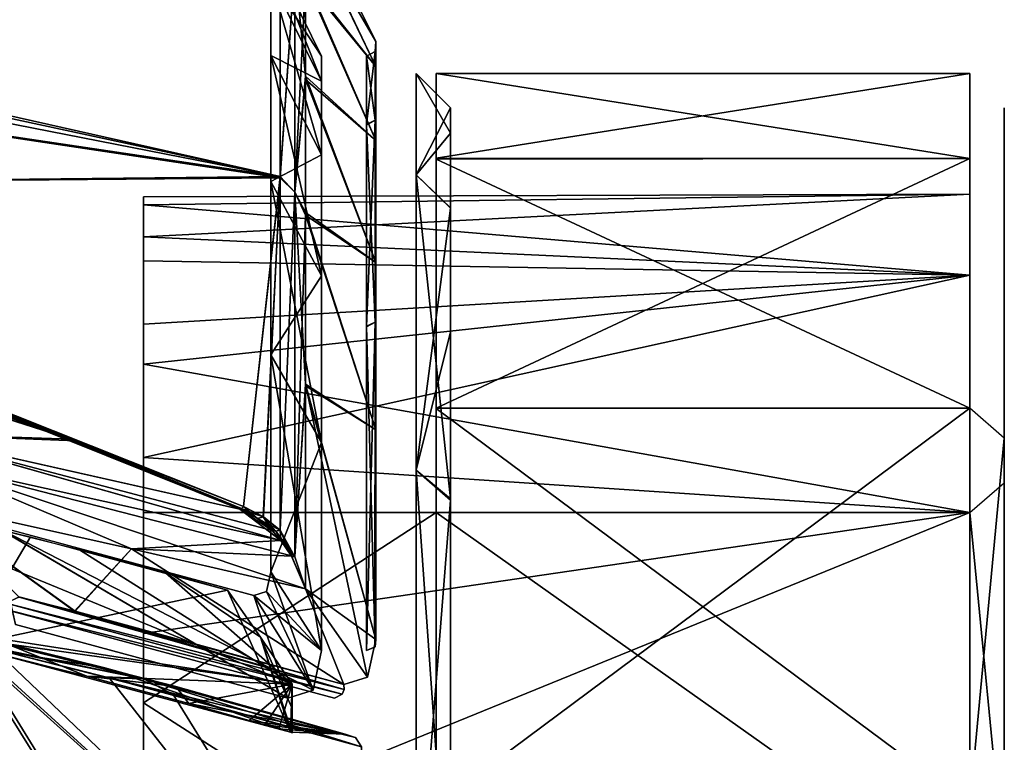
# Model space of a CAD drawing. Header units: millimetres. Extents: x -229 to 223, y -44 to 475.
# Tile 80 of 81: x 194 to 223, y 413 to 434. Entities that reach past the tile are written whole.
import ezdxf

# ---------------------------------------------------------------- set-up
doc = ezdxf.new("R2010")
doc.units = ezdxf.units.MM
doc.header["$LTSCALE"] = 52.148148
for name, color, linetype in [('229', 7, 'CONTINUOUS'), ('230', 7, 'CONTINUOUS'), ('231', 7, 'CONTINUOUS'), ('232', 7, 'CONTINUOUS'), ('233', 7, 'CONTINUOUS'), ('234', 7, 'CONTINUOUS'), ('235', 7, 'CONTINUOUS'), ('236', 7, 'CONTINUOUS'), ('237', 7, 'CONTINUOUS'), ('238', 7, 'CONTINUOUS'), ('408', 7, 'CONTINUOUS'), ('418', 7, 'CONTINUOUS'), ('445', 7, 'CONTINUOUS'), ('446', 7, 'CONTINUOUS'), ('447', 7, 'CONTINUOUS'), ('448', 7, 'CONTINUOUS'), ('449', 7, 'CONTINUOUS'), ('450', 7, 'CONTINUOUS'), ('457', 7, 'CONTINUOUS'), ('458', 7, 'CONTINUOUS'), ('459', 7, 'CONTINUOUS'), ('460', 7, 'CONTINUOUS'), ('461', 7, 'CONTINUOUS'), ('462', 7, 'CONTINUOUS'), ('463', 7, 'CONTINUOUS'), ('490', 7, 'CONTINUOUS'), ('519', 7, 'CONTINUOUS'), ('731', 7, 'CONTINUOUS'), ('734', 7, 'CONTINUOUS'), ('738', 7, 'CONTINUOUS'), ('740', 7, 'CONTINUOUS'), ('744', 7, 'CONTINUOUS'), ('747', 7, 'CONTINUOUS'), ('748', 7, 'CONTINUOUS'), ('749', 7, 'CONTINUOUS')]:
    doc.layers.add(name, color=color, linetype=linetype)

msp = doc.modelspace()

# ---------------------------------------------------------------- linework, layer by layer
at = {"layer": '229', "linetype": 'Continuous'}
for points in [[(205.5, 432.5), (205.5, 429.563, 20.426), (206.5, 431.5), (205.5, 432.5)], [(206.5, 431.5), (205.5, 429.563, 20.426), (206.5, 430.769, 10.197), (206.5, 431.5)], [(206.5, 430.769, 10.197), (205.5, 429.563, 20.426), (206.5, 428.588, 20.198), (206.5, 430.769, 10.197)], [(205.5, 429.563, 20.426), (205.5, 420.991, 39.196), (206.5, 428.588, 20.198), (205.5, 429.563, 20.426)], [(206.5, 428.588, 20.198), (205.5, 420.991, 39.196), (206.5, 425.006, 29.775), (206.5, 428.588, 20.198)], [(206.5, 425.006, 29.775), (205.5, 420.991, 39.196), (206.5, 420.113, 38.711), (206.5, 425.006, 29.775)], [(205.5, 420.991, 39.196), (205.5, 407.477, 54.792), (206.5, 420.113, 38.711), (205.5, 420.991, 39.196)], [(206.5, 420.113, 38.711), (205.5, 407.477, 54.792), (206.5, 406.791, 54.063), (206.5, 420.113, 38.711)]]:
    msp.add_3dface(points, dxfattribs=at)
at = {"layer": '230', "linetype": 'Continuous'}
for points in [[(206.5, 288.5), (206.5, 431.5), (206.5, 430.769, 10.197), (206.5, 288.5)], [(206.5, 431.5), (206.5, 288.5), (206.5, 289.231, -10.197), (206.5, 431.5)], [(206.5, 430.772, -10.176), (206.5, 431.5), (206.5, 289.231, -10.197), (206.5, 430.772, -10.176)], [(206.5, 428.601, -20.154), (206.5, 430.772, -10.176), (206.5, 289.231, -10.197), (206.5, 428.601, -20.154)], [(206.5, 288.5), (206.5, 430.769, 10.197), (206.5, 289.228, 10.176), (206.5, 288.5)], [(206.5, 430.769, 10.197), (206.5, 428.588, 20.198), (206.5, 291.399, 20.154), (206.5, 430.769, 10.197)], [(206.5, 430.769, 10.197), (206.5, 291.399, 20.154), (206.5, 289.228, 10.176), (206.5, 430.769, 10.197)], [(206.5, 420.153, -38.651), (206.5, 428.601, -20.154), (206.5, 294.994, -29.775), (206.5, 420.153, -38.651)], [(206.5, 294.994, -29.775), (206.5, 428.601, -20.154), (206.5, 291.412, -20.198), (206.5, 294.994, -29.775)], [(206.5, 291.412, -20.198), (206.5, 428.601, -20.154), (206.5, 289.231, -10.197), (206.5, 291.412, -20.198)], [(206.5, 428.588, 20.198), (206.5, 425.006, 29.775), (206.5, 291.399, 20.154), (206.5, 428.588, 20.198)], [(206.5, 425.006, 29.775), (206.5, 420.113, 38.711), (206.5, 299.847, 38.651), (206.5, 425.006, 29.775)], [(206.5, 425.006, 29.775), (206.5, 299.847, 38.651), (206.5, 291.399, 20.154), (206.5, 425.006, 29.775)], [(206.5, 406.827, -54.031), (206.5, 420.153, -38.651), (206.5, 299.887, -38.711), (206.5, 406.827, -54.031)], [(206.5, 299.887, -38.711), (206.5, 420.153, -38.651), (206.5, 294.994, -29.775), (206.5, 299.887, -38.711)], [(206.5, 420.113, 38.711), (206.5, 406.791, 54.063), (206.5, 313.173, 54.031), (206.5, 420.113, 38.711)], [(206.5, 420.113, 38.711), (206.5, 313.173, 54.031), (206.5, 299.847, 38.651), (206.5, 420.113, 38.711)]]:
    msp.add_3dface(points, dxfattribs=at)
at = {"layer": '231', "linetype": 'Continuous'}
for points in [[(205.5, 432.5), (206.5, 431.5), (206.5, 430.772, -10.176), (205.5, 432.5)], [(205.5, 432.5), (206.5, 430.772, -10.176), (205.5, 429.563, -20.426), (205.5, 432.5)], [(206.5, 430.772, -10.176), (206.5, 428.601, -20.154), (205.5, 429.563, -20.426), (206.5, 430.772, -10.176)], [(206.5, 428.601, -20.154), (206.5, 420.153, -38.651), (205.5, 429.563, -20.426), (206.5, 428.601, -20.154)], [(205.5, 429.563, -20.426), (206.5, 420.153, -38.651), (205.5, 420.991, -39.196), (205.5, 429.563, -20.426)], [(206.5, 420.153, -38.651), (206.5, 406.827, -54.031), (205.5, 420.991, -39.196), (206.5, 420.153, -38.651)], [(205.5, 420.991, -39.196), (206.5, 406.827, -54.031), (205.5, 407.477, -54.792), (205.5, 420.991, -39.196)]]:
    msp.add_3dface(points, dxfattribs=at)
at = {"layer": '232', "linetype": 'Continuous'}
for points in [[(221.58, 419.756, 34.5), (221.58, 408.79, 48.79), (206.08, 419.756, 34.5), (221.58, 419.756, 34.5)], [(206.08, 419.756, 34.5), (221.58, 408.79, 48.79), (206.08, 408.79, 48.79), (206.08, 419.756, 34.5)]]:
    msp.add_3dface(points, dxfattribs=at)
at = {"layer": '233', "linetype": 'Continuous'}
for points in [[(222.58, 409.488, 49.507), (221.58, 419.756, 34.5), (222.58, 420.622, 35), (222.58, 409.488, 49.507)], [(221.58, 408.79, 48.79), (221.58, 419.756, 34.5), (222.58, 409.488, 49.507), (221.58, 408.79, 48.79)]]:
    msp.add_3dface(points, dxfattribs=at)
at = {"layer": '234', "linetype": 'Continuous'}
for points in [[(222.58, 431.5, -0.011), (222.58, 429.067, 18.492), (222.58, 427.618, 18.104), (222.58, 431.5, -0.011)], [(222.58, 429.064, -18.505), (222.58, 431.5, -0.011), (222.58, 430, -0.011), (222.58, 429.064, -18.505)], [(222.58, 430, -0.011), (222.58, 431.5, -0.011), (222.58, 427.618, 18.104), (222.58, 430, -0.011)], [(222.58, 427.615, -18.117), (222.58, 429.064, -18.505), (222.58, 430, -0.011), (222.58, 427.615, -18.117)], [(222.58, 421.921, 35.75), (222.58, 420.622, 35), (222.58, 429.067, 18.492), (222.58, 421.921, 35.75)], [(222.58, 429.067, 18.492), (222.58, 420.622, 35), (222.58, 427.618, 18.104), (222.58, 429.067, 18.492)], [(222.58, 421.927, -35.74), (222.58, 429.064, -18.505), (222.58, 427.615, -18.117), (222.58, 421.927, -35.74)], [(222.58, 420.627, -34.99), (222.58, 421.927, -35.74), (222.58, 427.615, -18.117), (222.58, 420.627, -34.99)], [(222.58, 410.568, -50.548), (222.58, 421.927, -35.74), (222.58, 420.627, -34.99), (222.58, 410.568, -50.548)], [(222.58, 410.548, 50.568), (222.58, 420.622, 35), (222.58, 421.921, 35.75), (222.58, 410.548, 50.568)], [(222.58, 409.507, -49.488), (222.58, 410.568, -50.548), (222.58, 420.627, -34.99), (222.58, 409.507, -49.488)], [(222.58, 409.488, 49.507), (222.58, 420.622, 35), (222.58, 410.548, 50.568), (222.58, 409.488, 49.507)]]:
    msp.add_3dface(points, dxfattribs=at)
at = {"layer": '235', "linetype": 'Continuous'}
for points in [[(197.58, 428.923, -3.266), (197.58, 427.761, -13.02), (221.58, 429), (197.58, 428.923, -3.266)], [(221.58, 429), (197.58, 427.761, -13.02), (221.58, 426.649, -17.859), (221.58, 429)], [(197.58, 428.688, 6.554), (197.58, 428.923, -3.266), (221.58, 429), (197.58, 428.688, 6.554)], [(221.58, 426.649, 17.859), (197.58, 428.688, 6.554), (221.58, 429), (221.58, 426.649, 17.859)], [(197.58, 427.059, 16.252), (197.58, 428.688, 6.554), (221.58, 426.649, 17.859), (197.58, 427.059, 16.252)], [(197.58, 427.761, -13.02), (197.58, 425.223, -22.515), (221.58, 426.649, -17.859), (197.58, 427.761, -13.02)], [(197.58, 424.063, 25.63), (197.58, 427.059, 16.252), (221.58, 426.649, 17.859), (197.58, 424.063, 25.63)], [(221.58, 419.756, 34.5), (197.58, 424.063, 25.63), (221.58, 426.649, 17.859), (221.58, 419.756, 34.5)], [(197.58, 425.223, -22.515), (197.58, 421.358, -31.563), (221.58, 426.649, -17.859), (197.58, 425.223, -22.515)], [(221.58, 426.649, -17.859), (197.58, 421.358, -31.563), (221.58, 419.756, -34.5), (221.58, 426.649, -17.859)], [(197.58, 424.063, 25.63), (221.58, 419.756, 34.5), (197.58, 419.762, 34.489), (197.58, 424.063, 25.63)], [(197.58, 421.358, -31.563), (197.58, 416.25, -39.962), (221.58, 419.756, -34.5), (197.58, 421.358, -31.563)], [(221.58, 419.756, 34.5), (206.08, 419.756, 34.5), (197.58, 419.762, 34.489), (221.58, 419.756, 34.5)], [(197.58, 419.762, 34.489), (206.08, 419.756, 34.5), (197.58, 414.239, 42.651), (197.58, 419.762, 34.489)], [(206.08, 419.756, 34.5), (206.08, 408.79, 48.79), (197.58, 414.239, 42.651), (206.08, 419.756, 34.5)], [(197.58, 416.25, -39.962), (197.58, 409.976, -47.576), (221.58, 419.756, -34.5), (197.58, 416.25, -39.962)], [(221.58, 419.756, -34.5), (197.58, 409.976, -47.576), (221.58, 408.79, -48.79), (221.58, 419.756, -34.5)], [(197.58, 414.239, 42.651), (206.08, 408.79, 48.79), (197.58, 407.605, 49.947), (197.58, 414.239, 42.651)]]:
    msp.add_3dface(points, dxfattribs=at)
at = {"layer": '236', "linetype": 'Continuous'}
for points in [[(221.58, 432.5), (221.58, 430.03, -18.764), (206.08, 432.5, -0.062), (221.58, 432.5)], [(206.08, 432.5, -0.062), (221.58, 430.03, -18.764), (206.08, 430.017, -18.812), (206.08, 432.5, -0.062)], [(221.58, 430.03, 18.764), (221.58, 432.5), (206.08, 430.044, 18.712), (221.58, 430.03, 18.764)], [(206.08, 430.044, 18.712), (221.58, 432.5), (206.08, 432.5, -0.062), (206.08, 430.044, 18.712)], [(206.08, 422.787, 36.25), (221.58, 430.03, 18.764), (206.08, 430.044, 18.712), (206.08, 422.787, 36.25)], [(221.58, 430.03, -18.764), (221.58, 422.787, -36.25), (206.08, 430.017, -18.812), (221.58, 430.03, -18.764)], [(221.58, 422.787, 36.25), (221.58, 430.03, 18.764), (206.08, 422.787, 36.25), (221.58, 422.787, 36.25)], [(206.08, 430.017, -18.812), (221.58, 422.787, -36.25), (206.08, 422.782, -36.259), (206.08, 430.017, -18.812)], [(221.58, 422.787, -36.25), (221.58, 411.265, -51.265), (206.08, 422.782, -36.259), (221.58, 422.787, -36.25)], [(206.08, 422.782, -36.259), (221.58, 411.265, -51.265), (206.08, 411.277, -51.253), (206.08, 422.782, -36.259)]]:
    msp.add_3dface(points, dxfattribs=at)
at = {"layer": '237', "linetype": 'Continuous'}
for points in [[(222.58, 421.921, 35.75), (221.58, 422.787, 36.25), (221.58, 411.265, 51.265), (222.58, 421.921, 35.75)], [(222.58, 410.548, 50.568), (222.58, 421.921, 35.75), (221.58, 411.265, 51.265), (222.58, 410.548, 50.568)]]:
    msp.add_3dface(points, dxfattribs=at)
at = {"layer": '238', "linetype": 'Continuous'}
for points in [[(221.58, 422.787, 36.25), (206.08, 422.787, 36.25), (206.08, 411.256, 51.274), (221.58, 422.787, 36.25)], [(221.58, 411.265, 51.265), (221.58, 422.787, 36.25), (206.08, 411.256, 51.274), (221.58, 411.265, 51.265)]]:
    msp.add_3dface(points, dxfattribs=at)
at = {"layer": '408', "linetype": 'Continuous'}
for points in [[(140.869, 440.838, -53.486), (195.616, 421.836, -49.352), (137.306, 440.507, -78.403), (140.869, 440.838, -53.486)], [(195.616, 421.836, -49.352), (140.869, 440.838, -53.486), (185.067, 426.063, -46.475), (195.616, 421.836, -49.352)], [(137.306, 440.507, -78.403), (195.616, 421.836, -49.352), (190.689, 422.035, -71.507), (137.306, 440.507, -78.403)], [(190.689, 422.035, -71.507), (195.616, 421.836, -49.352), (200.376, 419.854, -50.588), (190.689, 422.035, -71.507)]]:
    msp.add_3dface(points, dxfattribs=at)
at = {"layer": '418', "linetype": 'Continuous'}
for points in [[(195.481, 421.891, 49.319), (140.87, 440.837, 53.486), (137.307, 440.506, 78.403), (195.481, 421.891, 49.319)], [(195.481, 421.891, 49.319), (184.539, 426.268, 46.325), (140.87, 440.837, 53.486), (195.481, 421.891, 49.319)], [(190.614, 422.052, 71.643), (195.481, 421.891, 49.319), (137.307, 440.506, 78.403), (190.614, 422.052, 71.643)], [(200.376, 419.854, 50.588), (195.481, 421.891, 49.319), (190.614, 422.052, 71.643), (200.376, 419.854, 50.588)]]:
    msp.add_3dface(points, dxfattribs=at)
at = {"layer": '445', "linetype": 'Continuous'}
for points in [[(200.376, 419.854, 50.588), (190.614, 422.052, 71.643), (201.318, 419.234, 51.097), (200.376, 419.854, 50.588)], [(190.614, 422.052, 71.643), (191.333, 421.209, 73.178), (201.571, 418.948, 51.339), (190.614, 422.052, 71.643)], [(190.614, 422.052, 71.643), (201.571, 418.948, 51.339), (201.318, 419.234, 51.097), (190.614, 422.052, 71.643)], [(191.206, 420.045, 75.08), (197.232, 418.703, 63.797), (191.333, 421.209, 73.178), (191.206, 420.045, 75.08)], [(197.232, 418.703, 63.797), (202.282, 417.543, 51.985), (191.333, 421.209, 73.178), (197.232, 418.703, 63.797)], [(191.333, 421.209, 73.178), (202.282, 417.543, 51.985), (201.878, 418.499, 51.612), (191.333, 421.209, 73.178)], [(201.571, 418.948, 51.339), (191.333, 421.209, 73.178), (201.878, 418.499, 51.612), (201.571, 418.948, 51.339)], [(200.376, 419.854, 50.588), (201.318, 419.234, 51.097), (200.889, 419.584, 50.781), (200.376, 419.854, 50.588)]]:
    msp.add_3dface(points, dxfattribs=at)
at = {"layer": '446', "linetype": 'Continuous'}
for points in [[(201.318, 419.234, 51.097), (201.571, 418.948, 51.339), (201.421, 419.216, 50.966), (201.318, 419.234, 51.097)], [(201.421, 419.216, 50.966), (201.571, 418.948, 51.339), (201.549, 419.244, 50.858), (201.421, 419.216, 50.966)], [(201.571, 418.948, 51.339), (201.878, 418.499, 51.612), (201.549, 419.244, 50.858), (201.571, 418.948, 51.339)], [(201.549, 419.244, 50.858), (201.878, 418.499, 51.612), (201.979, 418.476, 51.47), (201.549, 419.244, 50.858)], [(201.878, 418.499, 51.612), (202.282, 417.543, 51.985), (201.979, 418.476, 51.47), (201.878, 418.499, 51.612)]]:
    msp.add_3dface(points, dxfattribs=at)
at = {"layer": '447', "linetype": 'Continuous'}
for points in [[(201.549, 435.907, -18.291), (201.979, 435.658, -18.562), (201.549, 429.51, -35.564), (201.549, 435.907, -18.291)], [(201.549, 429.471, 35.64), (201.979, 435.658, 18.562), (201.549, 435.866, 18.457), (201.549, 429.471, 35.64)], [(201.979, 429.056, 36.055), (201.979, 435.658, 18.562), (201.549, 429.471, 35.64), (201.979, 429.056, 36.055)], [(201.979, 435.658, -18.562), (201.979, 429.056, -36.055), (201.549, 429.51, -35.564), (201.979, 435.658, -18.562)], [(201.979, 429.056, 36.055), (202.282, 435.193, 18.967), (201.979, 435.658, 18.562), (201.979, 429.056, 36.055)], [(201.979, 429.056, -36.055), (201.979, 435.658, -18.562), (202.282, 432.42, -27.732), (201.979, 429.056, -36.055)], [(202.282, 432.42, -27.732), (201.979, 435.658, -18.562), (202.282, 435.275, -18.637), (202.282, 432.42, -27.732)], [(202.282, 432.328, 27.969), (202.282, 435.193, 18.967), (201.979, 429.056, 36.055), (202.282, 432.328, 27.969)], [(202.282, 428.47, -36.407), (201.979, 429.056, -36.055), (202.282, 432.42, -27.732), (202.282, 428.47, -36.407)], [(202.282, 428.39, 36.557), (202.282, 432.328, 27.969), (201.979, 429.056, 36.055), (202.282, 428.39, 36.557)], [(201.549, 429.51, -35.564), (201.979, 429.056, -36.055), (201.549, 419.244, -50.858), (201.549, 429.51, -35.564)], [(201.549, 419.244, 50.858), (201.979, 429.056, 36.055), (201.549, 429.471, 35.64), (201.549, 419.244, 50.858)], [(201.549, 419.244, 50.858), (201.979, 418.476, 51.47), (201.979, 429.056, 36.055), (201.549, 419.244, 50.858)], [(201.979, 429.056, -36.055), (201.979, 418.476, -51.47), (201.549, 419.244, -50.858), (201.979, 429.056, -36.055)], [(201.979, 418.476, 51.47), (202.282, 428.39, 36.557), (201.979, 429.056, 36.055), (201.979, 418.476, 51.47)], [(201.979, 418.476, -51.47), (201.979, 429.056, -36.055), (202.282, 423.486, -44.533), (201.979, 418.476, -51.47)], [(202.282, 423.486, -44.533), (201.979, 429.056, -36.055), (202.282, 428.47, -36.407), (202.282, 423.486, -44.533)], [(202.282, 428.39, 36.557), (201.979, 418.476, 51.47), (202.282, 423.438, 44.602), (202.282, 428.39, 36.557)], [(202.282, 417.543, -51.985), (201.979, 418.476, -51.47), (202.282, 423.486, -44.533), (202.282, 417.543, -51.985)], [(201.979, 418.476, 51.47), (202.282, 417.543, 51.985), (202.282, 423.438, 44.602), (201.979, 418.476, 51.47)]]:
    msp.add_3dface(points, dxfattribs=at)
at = {"layer": '448', "linetype": 'Continuous'}
for points in [[(202.282, 437.547, 0.254), (202.282, 436.941, 9.682), (204.324, 433.43), (202.282, 437.547, 0.254)], [(202.282, 436.993, -9.262), (202.282, 437.547, 0.254), (204.324, 433.43), (202.282, 436.993, -9.262)], [(202.282, 435.275, -18.637), (202.282, 436.993, -9.262), (204.324, 432.708, -10.272), (202.282, 435.275, -18.637)], [(204.324, 432.708, -10.272), (202.282, 436.993, -9.262), (204.324, 433.43), (204.324, 432.708, -10.272)], [(202.282, 436.941, 9.682), (202.282, 435.193, 18.967), (204.324, 432.708, 10.272), (202.282, 436.941, 9.682)], [(204.324, 433.43), (202.282, 436.941, 9.682), (204.324, 432.708, 10.272), (204.324, 433.43)], [(202.282, 432.42, -27.732), (202.282, 435.275, -18.637), (204.324, 430.556, -20.343), (202.282, 432.42, -27.732)], [(204.324, 430.556, -20.343), (202.282, 435.275, -18.637), (204.324, 432.708, -10.272), (204.324, 430.556, -20.343)], [(202.282, 435.193, 18.967), (202.282, 432.328, 27.969), (204.324, 430.556, 20.343), (202.282, 435.193, 18.967)], [(204.324, 432.708, 10.272), (202.282, 435.193, 18.967), (204.324, 430.556, 20.343), (204.324, 432.708, 10.272)], [(202.282, 428.47, -36.407), (202.282, 432.42, -27.732), (204.324, 427.016, -30.013), (202.282, 428.47, -36.407)], [(204.324, 427.016, -30.013), (202.282, 432.42, -27.732), (204.324, 430.556, -20.343), (204.324, 427.016, -30.013)], [(202.282, 432.328, 27.969), (202.282, 428.39, 36.557), (204.324, 427.016, 30.013), (202.282, 432.328, 27.969)], [(204.324, 430.556, 20.343), (202.282, 432.328, 27.969), (204.324, 427.016, 30.013), (204.324, 430.556, 20.343)], [(202.282, 423.486, -44.533), (202.282, 428.47, -36.407), (204.324, 422.158, -39.093), (202.282, 423.486, -44.533)], [(204.324, 422.158, -39.093), (202.282, 428.47, -36.407), (204.324, 427.016, -30.013), (204.324, 422.158, -39.093)], [(202.282, 428.39, 36.557), (202.282, 423.438, 44.602), (204.324, 422.158, 39.093), (202.282, 428.39, 36.557)], [(204.324, 427.016, 30.013), (202.282, 428.39, 36.557), (204.324, 422.158, 39.093), (204.324, 427.016, 30.013)], [(202.282, 417.543, -51.985), (202.282, 423.486, -44.533), (204.089, 414.985, -49.399), (202.282, 417.543, -51.985)], [(204.324, 416.078, -47.404), (202.282, 423.486, -44.533), (204.324, 422.158, -39.093), (204.324, 416.078, -47.404)], [(202.282, 423.486, -44.533), (204.324, 416.078, -47.404), (204.089, 414.985, -49.399), (202.282, 423.486, -44.533)], [(202.282, 423.438, 44.602), (202.282, 417.543, 51.985), (204.324, 416.078, 47.404), (202.282, 423.438, 44.602)], [(204.324, 422.158, 39.093), (202.282, 423.438, 44.602), (204.324, 416.078, 47.404), (204.324, 422.158, 39.093)], [(191.205, 420.045, -75.081), (197.232, 418.703, -63.798), (195.58, 416.899, -68.987), (191.205, 420.045, -75.081)], [(193.959, 417.307, -71.962), (191.205, 420.045, -75.081), (195.58, 416.899, -68.987), (193.959, 417.307, -71.962)], [(197.232, 418.703, 63.797), (191.206, 420.045, 75.08), (195.596, 416.895, 68.956), (197.232, 418.703, 63.797)], [(195.596, 416.895, 68.956), (191.206, 420.045, 75.08), (193.968, 417.305, 71.947), (195.596, 416.895, 68.956)], [(195.58, 416.899, -68.987), (197.232, 418.703, -63.798), (203.399, 414.764, -51.725), (195.58, 416.899, -68.987)], [(203.399, 414.764, 51.725), (197.232, 418.703, 63.797), (195.596, 416.895, 68.956), (203.399, 414.764, 51.725)], [(202.282, 417.543, 51.985), (197.232, 418.703, 63.797), (203.399, 414.764, 51.725), (202.282, 417.543, 51.985)], [(197.232, 418.703, -63.798), (202.282, 417.543, -51.985), (203.399, 414.764, -51.725), (197.232, 418.703, -63.798)], [(204.324, 416.078, 47.404), (202.282, 417.543, 51.985), (204.089, 414.985, 49.401), (204.324, 416.078, 47.404)], [(204.089, 414.985, 49.401), (202.282, 417.543, 51.985), (203.399, 414.764, 51.725), (204.089, 414.985, 49.401)], [(203.399, 414.764, -51.725), (202.282, 417.543, -51.985), (204.089, 414.985, -49.399), (203.399, 414.764, -51.725)]]:
    msp.add_3dface(points, dxfattribs=at)
at = {"layer": '449', "linetype": 'Continuous'}
for points in [[(204.324, 432.708, -10.272), (204.324, 433.43), (204.307, 431.148, -16.954), (204.324, 432.708, -10.272)], [(204.324, 433.43), (204.324, 432.708, 10.272), (204.307, 433.14), (204.324, 433.43)], [(204.307, 431.148, -16.954), (204.324, 433.43), (204.307, 433.14), (204.307, 431.148, -16.954)], [(204.307, 431.148, -16.954), (204.307, 433.14), (204.053, 433, -0.059), (204.307, 431.148, -16.954)], [(204.307, 433.14), (204.307, 431.148, 16.954), (204.053, 431.021, 16.883), (204.307, 433.14)], [(204.053, 433, -0.059), (204.307, 433.14), (204.053, 431.021, 16.883), (204.053, 433, -0.059)], [(204.053, 431.003, -16.959), (204.307, 431.148, -16.954), (204.053, 433, -0.059), (204.053, 431.003, -16.959)], [(204.307, 433.14), (204.324, 432.708, 10.272), (204.307, 431.148, 16.954), (204.307, 433.14)], [(204.324, 430.556, -20.343), (204.324, 432.708, -10.272), (204.307, 431.148, -16.954), (204.324, 430.556, -20.343)], [(204.324, 432.708, 10.272), (204.324, 430.556, 20.343), (204.307, 431.148, 16.954), (204.324, 432.708, 10.272)], [(204.307, 425.281, -32.984), (204.307, 431.148, -16.954), (204.053, 431.003, -16.959), (204.307, 425.281, -32.984)], [(204.307, 431.148, 16.954), (204.307, 425.281, 32.984), (204.053, 425.164, 32.903), (204.307, 431.148, 16.954)], [(204.053, 431.021, 16.883), (204.307, 431.148, 16.954), (204.053, 425.164, 32.903), (204.053, 431.021, 16.883)], [(204.053, 425.147, -32.938), (204.307, 425.281, -32.984), (204.053, 431.003, -16.959), (204.053, 425.147, -32.938)], [(204.307, 425.281, -32.984), (204.324, 430.556, -20.343), (204.307, 431.148, -16.954), (204.307, 425.281, -32.984)], [(204.324, 430.556, 20.343), (204.324, 427.016, 30.013), (204.307, 431.148, 16.954), (204.324, 430.556, 20.343)], [(204.307, 431.148, 16.954), (204.324, 427.016, 30.013), (204.307, 425.281, 32.984), (204.307, 431.148, 16.954)], [(204.324, 427.016, -30.013), (204.324, 430.556, -20.343), (204.307, 425.281, -32.984), (204.324, 427.016, -30.013)], [(204.324, 422.158, -39.093), (204.324, 427.016, -30.013), (204.307, 425.281, -32.984), (204.324, 422.158, -39.093)], [(204.324, 427.016, 30.013), (204.324, 422.158, 39.093), (204.307, 425.281, 32.984), (204.324, 427.016, 30.013)], [(204.053, 415.75, -47.127), (204.307, 425.281, -32.984), (204.053, 425.147, -32.938), (204.053, 415.75, -47.127)], [(204.307, 425.281, -32.984), (204.053, 415.75, -47.127), (204.3, 415.85, -47.211), (204.307, 425.281, -32.984)], [(204.307, 425.281, 32.984), (204.307, 415.858, 47.217), (204.053, 425.164, 32.903), (204.307, 425.281, 32.984)], [(204.307, 415.857, -47.217), (204.307, 425.281, -32.984), (204.3, 415.85, -47.211), (204.307, 415.857, -47.217)], [(204.307, 415.857, -47.217), (204.324, 422.158, -39.093), (204.307, 425.281, -32.984), (204.307, 415.857, -47.217)], [(204.324, 422.158, 39.093), (204.324, 416.078, 47.404), (204.307, 425.281, 32.984), (204.324, 422.158, 39.093)], [(204.307, 425.281, 32.984), (204.324, 416.078, 47.404), (204.313, 415.865, 47.224), (204.307, 425.281, 32.984)], [(204.307, 415.858, 47.217), (204.307, 425.281, 32.984), (204.313, 415.865, 47.224), (204.307, 415.858, 47.217)], [(204.053, 425.164, 32.903), (204.307, 415.858, 47.217), (204.053, 415.75, 47.127), (204.053, 425.164, 32.903)], [(204.324, 416.078, -47.404), (204.324, 422.158, -39.093), (204.307, 415.857, -47.217), (204.324, 416.078, -47.404)]]:
    msp.add_3dface(points, dxfattribs=at)
at = {"layer": '450', "linetype": 'Continuous'}
for points in [[(193.592, 417.124, -72.551), (193.959, 417.307, -71.962), (203.405, 414.62, -51.744), (193.592, 417.124, -72.551)], [(193.959, 417.307, -71.962), (195.58, 416.899, -68.987), (203.405, 414.62, -51.744), (193.959, 417.307, -71.962)], [(193.384, 416.99, -72.451), (193.592, 417.124, -72.551), (203.347, 414.488, -51.737), (193.384, 416.99, -72.451)], [(203.13, 414.37, -51.667), (193.384, 416.99, -72.451), (203.347, 414.488, -51.737), (203.13, 414.37, -51.667)], [(203.347, 414.488, -51.737), (193.592, 417.124, -72.551), (203.405, 414.62, -51.744), (203.347, 414.488, -51.737)], [(195.58, 416.899, -68.987), (203.399, 414.764, -51.725), (203.405, 414.62, -51.744), (195.58, 416.899, -68.987)]]:
    msp.add_3dface(points, dxfattribs=at)
at = {"layer": '457', "linetype": 'Continuous'}
for points in [[(190.689, 422.035, -71.507), (200.376, 419.854, -50.588), (201.572, 418.947, -51.338), (190.689, 422.035, -71.507)], [(190.689, 422.035, -71.507), (201.572, 418.947, -51.338), (191.333, 421.209, -73.178), (190.689, 422.035, -71.507)], [(197.232, 418.703, -63.798), (191.205, 420.045, -75.081), (191.333, 421.209, -73.178), (197.232, 418.703, -63.798)], [(201.572, 418.947, -51.338), (197.232, 418.703, -63.798), (191.333, 421.209, -73.178), (201.572, 418.947, -51.338)], [(201.572, 418.947, -51.338), (200.376, 419.854, -50.588), (201.318, 419.234, -51.097), (201.572, 418.947, -51.338)], [(201.318, 419.234, -51.097), (200.376, 419.854, -50.588), (200.889, 419.584, -50.78), (201.318, 419.234, -51.097)], [(201.88, 418.496, -51.614), (197.232, 418.703, -63.798), (201.572, 418.947, -51.338), (201.88, 418.496, -51.614)], [(202.282, 417.543, -51.985), (197.232, 418.703, -63.798), (201.88, 418.496, -51.614), (202.282, 417.543, -51.985)]]:
    msp.add_3dface(points, dxfattribs=at)
at = {"layer": '458', "linetype": 'Continuous'}
for points in [[(201.979, 418.476, -51.47), (201.572, 418.947, -51.338), (201.318, 419.234, -51.097), (201.979, 418.476, -51.47)], [(201.979, 418.476, -51.47), (201.318, 419.234, -51.097), (201.422, 419.216, -50.965), (201.979, 418.476, -51.47)], [(201.549, 419.244, -50.858), (201.979, 418.476, -51.47), (201.422, 419.216, -50.965), (201.549, 419.244, -50.858)], [(201.979, 418.476, -51.47), (201.88, 418.496, -51.614), (201.572, 418.947, -51.338), (201.979, 418.476, -51.47)], [(201.979, 418.476, -51.47), (202.282, 417.543, -51.985), (201.88, 418.496, -51.614), (201.979, 418.476, -51.47)]]:
    msp.add_3dface(points, dxfattribs=at)
at = {"layer": '459', "linetype": 'Continuous'}
for points in [[(201.066, 419.633, -50.52), (200.376, 419.854, -50.588), (200.423, 419.873, -50.435), (201.066, 419.633, -50.52)], [(200.889, 419.584, -50.78), (200.376, 419.854, -50.588), (201.066, 419.633, -50.52), (200.889, 419.584, -50.78)], [(200.485, 419.938, -50.3), (201.066, 419.633, -50.52), (200.423, 419.873, -50.435), (200.485, 419.938, -50.3)], [(201.549, 419.244, -50.858), (200.889, 419.584, -50.78), (201.066, 419.633, -50.52), (201.549, 419.244, -50.858)], [(200.889, 419.584, -50.78), (201.549, 419.244, -50.858), (201.422, 419.216, -50.965), (200.889, 419.584, -50.78)], [(201.318, 419.234, -51.097), (200.889, 419.584, -50.78), (201.422, 419.216, -50.965), (201.318, 419.234, -51.097)]]:
    msp.add_3dface(points, dxfattribs=at)
at = {"layer": '460', "linetype": 'Continuous'}
for points in [[(201.549, 435.907, -18.291), (201.549, 429.51, -35.564), (119.888, 447.866, -23.728), (201.549, 435.907, -18.291)], [(119.888, 447.866, -23.728), (201.549, 429.51, -35.564), (130.158, 444.891, -27.99), (119.888, 447.866, -23.728)], [(130.158, 444.891, -27.99), (201.549, 429.51, -35.564), (142.705, 441.042, -32.723), (130.158, 444.891, -27.99)], [(142.705, 441.042, -32.723), (201.549, 429.51, -35.564), (158.061, 435.997, -37.998), (142.705, 441.042, -32.723)], [(201.549, 429.471, 35.64), (201.549, 435.866, 18.457), (158.03, 436.008, 37.988), (201.549, 429.471, 35.64)], [(176.934, 429.261, 43.855), (201.549, 429.471, 35.64), (158.03, 436.008, 37.988), (176.934, 429.261, 43.855)], [(158.061, 435.997, -37.998), (201.549, 429.51, -35.564), (176.958, 429.252, -43.862), (158.061, 435.997, -37.998)], [(201.549, 429.51, -35.564), (200.485, 419.938, -50.3), (176.958, 429.252, -43.862), (201.549, 429.51, -35.564)], [(201.549, 429.51, -35.564), (201.066, 419.633, -50.52), (200.485, 419.938, -50.3), (201.549, 429.51, -35.564)], [(201.549, 429.51, -35.564), (201.549, 419.244, -50.858), (201.066, 419.633, -50.52), (201.549, 429.51, -35.564)], [(200.485, 419.938, 50.3), (201.549, 429.471, 35.64), (176.934, 429.261, 43.855), (200.485, 419.938, 50.3)], [(201.06, 419.637, 50.517), (201.549, 429.471, 35.64), (200.485, 419.938, 50.3), (201.06, 419.637, 50.517)], [(201.549, 419.244, 50.858), (201.549, 429.471, 35.64), (201.06, 419.637, 50.517), (201.549, 419.244, 50.858)]]:
    msp.add_3dface(points, dxfattribs=at)
at = {"layer": '461', "linetype": 'Continuous'}
for points in [[(200.376, 419.854, 50.588), (200.889, 419.584, 50.781), (200.423, 419.873, 50.435), (200.376, 419.854, 50.588)], [(200.889, 419.584, 50.781), (200.485, 419.938, 50.3), (200.423, 419.873, 50.435), (200.889, 419.584, 50.781)], [(200.889, 419.584, 50.781), (201.06, 419.637, 50.517), (200.485, 419.938, 50.3), (200.889, 419.584, 50.781)], [(200.889, 419.584, 50.781), (201.318, 419.234, 51.097), (201.06, 419.637, 50.517), (200.889, 419.584, 50.781)], [(201.318, 419.234, 51.097), (201.421, 419.216, 50.966), (201.06, 419.637, 50.517), (201.318, 419.234, 51.097)], [(201.421, 419.216, 50.966), (201.549, 419.244, 50.858), (201.06, 419.637, 50.517), (201.421, 419.216, 50.966)]]:
    msp.add_3dface(points, dxfattribs=at)
at = {"layer": '462', "linetype": 'Continuous'}
for points in [[(184.539, 426.268, 46.325), (195.481, 421.891, 49.319), (176.934, 429.261, 43.855), (184.539, 426.268, 46.325)], [(195.481, 421.891, 49.319), (200.376, 419.854, 50.588), (176.934, 429.261, 43.855), (195.481, 421.891, 49.319)], [(176.934, 429.261, 43.855), (200.376, 419.854, 50.588), (200.423, 419.873, 50.435), (176.934, 429.261, 43.855)], [(200.485, 419.938, 50.3), (176.934, 429.261, 43.855), (200.423, 419.873, 50.435), (200.485, 419.938, 50.3)]]:
    msp.add_3dface(points, dxfattribs=at)
at = {"layer": '463', "linetype": 'Continuous'}
for points in [[(200.485, 419.938, -50.3), (185.067, 426.063, -46.475), (176.958, 429.252, -43.862), (200.485, 419.938, -50.3)], [(195.616, 421.836, -49.352), (185.067, 426.063, -46.475), (200.485, 419.938, -50.3), (195.616, 421.836, -49.352)], [(200.376, 419.854, -50.588), (195.616, 421.836, -49.352), (200.423, 419.873, -50.435), (200.376, 419.854, -50.588)], [(195.616, 421.836, -49.352), (200.485, 419.938, -50.3), (200.423, 419.873, -50.435), (195.616, 421.836, -49.352)]]:
    msp.add_3dface(points, dxfattribs=at)
at = {"layer": '490', "linetype": 'Continuous'}
for points in [[(203.405, 414.62, 51.744), (193.968, 417.305, 71.947), (193.592, 417.124, 72.551), (203.405, 414.62, 51.744)], [(203.399, 414.764, 51.725), (195.596, 416.895, 68.956), (193.968, 417.305, 71.947), (203.399, 414.764, 51.725)], [(203.399, 414.764, 51.725), (193.968, 417.305, 71.947), (203.405, 414.62, 51.744), (203.399, 414.764, 51.725)], [(193.384, 416.99, 72.451), (203.347, 414.488, 51.737), (193.592, 417.124, 72.551), (193.384, 416.99, 72.451)], [(203.13, 414.37, 51.667), (203.347, 414.488, 51.737), (193.384, 416.99, 72.451), (203.13, 414.37, 51.667)], [(203.347, 414.488, 51.737), (203.405, 414.62, 51.744), (193.592, 417.124, 72.551), (203.347, 414.488, 51.737)]]:
    msp.add_3dface(points, dxfattribs=at)
at = {"layer": '519', "linetype": 'Continuous'}
for points in [[(201.275, 436), (201.275, 435.253, -10.632), (202.755, 433), (201.275, 436)], [(201.275, 435.253, 10.632), (201.275, 436), (202.755, 432.282, 10.212), (201.275, 435.253, 10.632)], [(202.755, 432.282, 10.212), (201.275, 436), (202.755, 433), (202.755, 432.282, 10.212)], [(201.275, 435.253, -10.632), (201.275, 433.025, -21.055), (202.755, 432.282, -10.212), (201.275, 435.253, -10.632)], [(202.755, 433), (201.275, 435.253, -10.632), (202.755, 432.282, -10.212), (202.755, 433)], [(201.275, 433.025, 21.055), (201.275, 435.253, 10.632), (202.755, 430.143, 20.224), (201.275, 433.025, 21.055)], [(202.755, 430.143, 20.224), (201.275, 435.253, 10.632), (202.755, 432.282, 10.212), (202.755, 430.143, 20.224)], [(201.275, 433.025, -21.055), (201.275, 429.362, -31.063), (202.755, 430.143, -20.224), (201.275, 433.025, -21.055)], [(202.755, 432.282, -10.212), (201.275, 433.025, -21.055), (202.755, 430.143, -20.224), (202.755, 432.282, -10.212)], [(201.275, 429.362, 31.063), (201.275, 433.025, 21.055), (202.755, 426.624, 29.837), (201.275, 429.362, 31.063)], [(202.755, 426.624, 29.837), (201.275, 433.025, 21.055), (202.755, 430.143, 20.224), (202.755, 426.624, 29.837)], [(202.755, 430.143, -20.224), (201.275, 429.362, -31.063), (202.755, 426.624, -29.837), (202.755, 430.143, -20.224)], [(201.275, 429.362, -31.063), (201.275, 424.334, -40.461), (202.755, 426.624, -29.837), (201.275, 429.362, -31.063)], [(201.275, 424.334, 40.461), (201.275, 429.362, 31.063), (202.755, 421.795, 38.864), (201.275, 424.334, 40.461)], [(202.755, 421.795, 38.864), (201.275, 429.362, 31.063), (202.755, 426.624, 29.837), (202.755, 421.795, 38.864)], [(202.755, 426.624, -29.837), (201.275, 424.334, -40.461), (202.755, 421.795, -38.864), (202.755, 426.624, -29.837)], [(201.275, 424.334, -40.461), (201.275, 418.041, -49.063), (202.755, 421.795, -38.864), (201.275, 424.334, -40.461)], [(201.275, 418.041, 49.063), (201.275, 424.334, 40.461), (202.755, 415.75, 47.127), (201.275, 418.041, 49.063)], [(202.755, 415.75, 47.127), (201.275, 424.334, 40.461), (202.755, 421.795, 38.864), (202.755, 415.75, 47.127)], [(202.755, 421.795, -38.864), (201.275, 418.041, -49.063), (202.755, 415.75, -47.127), (202.755, 421.795, -38.864)], [(201.775, 414.37, -51.667), (202.506, 414.6, -49.228), (193.197, 419.393, -67.905), (201.775, 414.37, -51.667)], [(193.197, 419.393, -67.905), (202.506, 414.6, -49.228), (200.781, 417.351, -51.334), (193.197, 419.393, -67.905)], [(193.868, 416.507, -68.951), (201.775, 414.37, -51.667), (193.197, 419.393, -67.905), (193.868, 416.507, -68.951)], [(193.203, 419.392, 67.894), (200.781, 417.351, 51.334), (201.775, 414.37, 51.667), (193.203, 419.392, 67.894)], [(193.868, 416.507, 68.951), (193.203, 419.392, 67.894), (201.775, 414.37, 51.667), (193.868, 416.507, 68.951)], [(202.755, 415.75, -47.127), (201.275, 418.041, -49.063), (201.15, 417.468, -50.11), (202.755, 415.75, -47.127)], [(201.152, 417.47, 50.102), (201.275, 418.041, 49.063), (202.507, 414.602, 49.223), (201.152, 417.47, 50.102)], [(202.507, 414.602, 49.223), (201.275, 418.041, 49.063), (202.755, 415.75, 47.127), (202.507, 414.602, 49.223)], [(200.781, 417.351, 51.334), (201.152, 417.47, 50.102), (202.507, 414.602, 49.223), (200.781, 417.351, 51.334)], [(200.781, 417.351, -51.334), (202.755, 415.75, -47.127), (201.15, 417.468, -50.11), (200.781, 417.351, -51.334)], [(201.775, 414.37, 51.667), (200.781, 417.351, 51.334), (202.507, 414.602, 49.223), (201.775, 414.37, 51.667)], [(202.506, 414.6, -49.228), (202.755, 415.75, -47.127), (200.781, 417.351, -51.334), (202.506, 414.6, -49.228)]]:
    msp.add_3dface(points, dxfattribs=at)
at = {"layer": '731', "linetype": 'Continuous'}
for points in [[(187.369, 420.748, 77.488), (188.357, 416.877, 78.671), (201.903, 414.774, 50.192), (187.369, 420.748, 77.488)], [(195.719, 418.676, 62.487), (187.369, 420.748, 77.488), (201.903, 414.774, 50.192), (195.719, 418.676, 62.487)], [(198.221, 418.011, 57.027), (195.719, 418.676, 62.487), (201.903, 414.774, 50.192), (198.221, 418.011, 57.027)], [(200.023, 417.504, 52.693), (198.221, 418.011, 57.027), (200.975, 416.144, 51.446), (200.023, 417.504, 52.693)], [(200.975, 416.144, 51.446), (198.221, 418.011, 57.027), (201.903, 414.774, 50.192), (200.975, 416.144, 51.446)], [(201.903, 414.774, 50.192), (188.357, 416.877, 78.671), (190.328, 416.409, 75.477), (201.903, 414.774, 50.192)], [(195.937, 415.009, 65.257), (201.903, 414.774, 50.192), (190.328, 416.409, 75.477), (195.937, 415.009, 65.257)], [(198.902, 414.216, 58.966), (201.903, 414.774, 50.192), (195.937, 415.009, 65.257), (198.902, 414.216, 58.966)], [(200.652, 413.726, 54.854), (201.903, 414.774, 50.192), (198.902, 414.216, 58.966), (200.652, 413.726, 54.854)], [(201.109, 413.596, 53.723), (201.903, 414.774, 50.192), (200.652, 413.726, 54.854), (201.109, 413.596, 53.723)], [(201.507, 413.48, 52.713), (201.903, 414.774, 50.192), (201.109, 413.596, 53.723), (201.507, 413.48, 52.713)], [(201.849, 413.38, 51.83), (201.903, 414.774, 50.192), (201.507, 413.48, 52.713), (201.849, 413.38, 51.83)], [(201.875, 413.37, 51.766), (201.903, 414.774, 50.192), (201.849, 413.38, 51.83), (201.875, 413.37, 51.766)], [(201.897, 413.355, 51.715), (201.903, 414.774, 50.192), (201.875, 413.37, 51.766), (201.897, 413.355, 51.715)], [(201.903, 414.068, 50.951), (201.903, 414.774, 50.192), (201.897, 413.355, 51.715), (201.903, 414.068, 50.951)]]:
    msp.add_3dface(points, dxfattribs=at)
at = {"layer": '734', "linetype": 'Continuous'}
for points in [[(192.342, 416.023, 76.052), (192.366, 398.785, 86.089), (203.908, 397.491, 64.137), (192.342, 416.023, 76.052)], [(193.23, 415.806, 74.541), (192.342, 416.023, 76.052), (203.908, 405.623, 58.631), (193.23, 415.806, 74.541)], [(203.908, 405.623, 58.631), (192.342, 416.023, 76.052), (203.908, 397.491, 64.137), (203.908, 405.623, 58.631)], [(198.446, 414.478, 64.744), (193.23, 415.806, 74.541), (203.908, 405.623, 58.631), (198.446, 414.478, 64.744)], [(203.908, 412.955, 52.104), (198.446, 414.478, 64.744), (203.908, 405.623, 58.631), (203.908, 412.955, 52.104)]]:
    msp.add_3dface(points, dxfattribs=at)
at = {"layer": '738', "linetype": 'Continuous'}
for points in [[(190.055, 416.8, 79.384), (193.23, 415.806, 74.541), (197.578, 414.931, 66.048), (190.055, 416.8, 79.384)], [(190.055, 416.8, 79.384), (197.578, 414.931, 66.048), (193.482, 416, 73.027), (190.055, 416.8, 79.384)], [(193.23, 415.806, 74.541), (198.446, 414.478, 64.744), (197.578, 414.931, 66.048), (193.23, 415.806, 74.541)], [(193.482, 416, 73.027), (197.578, 414.931, 66.048), (198.52, 414.707, 63.371), (193.482, 416, 73.027)], [(198.446, 414.478, 64.744), (203.908, 412.955, 52.104), (197.578, 414.931, 66.048), (198.446, 414.478, 64.744)], [(197.578, 414.931, 66.048), (203.908, 412.955, 52.104), (203.735, 413.225, 52.008), (197.578, 414.931, 66.048)], [(197.578, 414.931, 66.048), (203.735, 413.225, 52.008), (198.52, 414.707, 63.371), (197.578, 414.931, 66.048)], [(198.52, 414.707, 63.371), (203.735, 413.225, 52.008), (203.731, 413.228, 52.006), (198.52, 414.707, 63.371)], [(203.433, 413.33, 51.881), (198.52, 414.707, 63.371), (203.731, 413.228, 52.006), (203.433, 413.33, 51.881)]]:
    msp.add_3dface(points, dxfattribs=at)
at = {"layer": '740', "linetype": 'Continuous'}
for points in [[(195.937, 415.009, 65.257), (190.328, 416.409, 75.477), (193.482, 416, 73.027), (195.937, 415.009, 65.257)], [(195.937, 415.009, 65.257), (193.482, 416, 73.027), (198.52, 414.707, 63.371), (195.937, 415.009, 65.257)], [(198.902, 414.216, 58.966), (195.937, 415.009, 65.257), (198.52, 414.707, 63.371), (198.902, 414.216, 58.966)], [(198.902, 414.216, 58.966), (198.52, 414.707, 63.371), (203.433, 413.33, 51.881), (198.902, 414.216, 58.966)], [(200.652, 413.726, 54.854), (198.902, 414.216, 58.966), (203.433, 413.33, 51.881), (200.652, 413.726, 54.854)], [(201.109, 413.596, 53.723), (200.652, 413.726, 54.854), (203.433, 413.33, 51.881), (201.109, 413.596, 53.723)], [(201.507, 413.48, 52.713), (201.109, 413.596, 53.723), (203.433, 413.33, 51.881), (201.507, 413.48, 52.713)], [(201.849, 413.38, 51.83), (201.507, 413.48, 52.713), (203.433, 413.33, 51.881), (201.849, 413.38, 51.83)]]:
    msp.add_3dface(points, dxfattribs=at)
at = {"layer": '744', "linetype": 'Continuous'}
for points in [[(194.299, 419.053, -65.341), (192.431, 415.897, -71.86), (187.369, 420.748, -77.488), (194.299, 419.053, -65.341)], [(200.023, 417.504, -52.693), (192.431, 415.897, -71.86), (194.299, 419.053, -65.341), (200.023, 417.504, -52.693)], [(201.849, 413.38, -51.83), (192.431, 415.897, -71.86), (200.023, 417.504, -52.693), (201.849, 413.38, -51.83)], [(200.975, 416.144, -51.446), (201.849, 413.38, -51.83), (200.023, 417.504, -52.693), (200.975, 416.144, -51.446)], [(201.875, 413.37, -51.766), (201.849, 413.38, -51.83), (200.975, 416.144, -51.446), (201.875, 413.37, -51.766)], [(201.903, 413.351, -51.702), (201.875, 413.37, -51.766), (200.975, 416.144, -51.446), (201.903, 413.351, -51.702)], [(201.903, 414.068, -50.952), (201.903, 413.351, -51.702), (200.975, 416.144, -51.446), (201.903, 414.068, -50.952)], [(201.903, 414.774, -50.192), (201.903, 414.068, -50.952), (200.975, 416.144, -51.446), (201.903, 414.774, -50.192)]]:
    msp.add_3dface(points, dxfattribs=at)
at = {"layer": '747', "linetype": 'Continuous'}
for points in [[(192.366, 399.368, -85.824), (192.513, 415.983, -75.762), (203.908, 397.481, -64.142), (192.366, 399.368, -85.824)], [(192.513, 415.983, -75.762), (196.581, 414.965, -68.447), (203.908, 405.615, -58.637), (192.513, 415.983, -75.762)], [(203.908, 397.481, -64.142), (192.513, 415.983, -75.762), (203.908, 405.615, -58.637), (203.908, 397.481, -64.142)], [(196.581, 414.965, -68.447), (203.908, 412.955, -52.104), (203.908, 405.615, -58.637), (196.581, 414.965, -68.447)]]:
    msp.add_3dface(points, dxfattribs=at)
at = {"layer": '748', "linetype": 'Continuous'}
for points in [[(196.459, 415.248, -67.525), (190.055, 416.8, -79.384), (190.035, 416.833, -78.795), (196.459, 415.248, -67.525)], [(192.513, 415.983, -75.762), (190.055, 416.8, -79.384), (197.578, 414.931, -66.048), (192.513, 415.983, -75.762)], [(197.578, 414.931, -66.048), (190.055, 416.8, -79.384), (196.459, 415.248, -67.525), (197.578, 414.931, -66.048)], [(196.581, 414.965, -68.447), (192.513, 415.983, -75.762), (197.578, 414.931, -66.048), (196.581, 414.965, -68.447)], [(203.433, 413.33, -51.881), (197.578, 414.931, -66.048), (196.459, 415.248, -67.525), (203.433, 413.33, -51.881)], [(203.908, 412.955, -52.104), (196.581, 414.965, -68.447), (203.735, 413.225, -52.008), (203.908, 412.955, -52.104)], [(196.581, 414.965, -68.447), (197.578, 414.931, -66.048), (203.735, 413.225, -52.008), (196.581, 414.965, -68.447)], [(203.735, 413.225, -52.008), (197.578, 414.931, -66.048), (203.433, 413.33, -51.881), (203.735, 413.225, -52.008)]]:
    msp.add_3dface(points, dxfattribs=at)
at = {"layer": '749', "linetype": 'Continuous'}
for points in [[(192.431, 415.897, -71.86), (196.459, 415.248, -67.525), (190.035, 416.833, -78.795), (192.431, 415.897, -71.86)], [(192.431, 415.897, -71.86), (201.849, 413.38, -51.83), (196.459, 415.248, -67.525), (192.431, 415.897, -71.86)], [(201.849, 413.38, -51.83), (203.433, 413.33, -51.881), (196.459, 415.248, -67.525), (201.849, 413.38, -51.83)]]:
    msp.add_3dface(points, dxfattribs=at)

doc.saveas('drawing.dxf')
